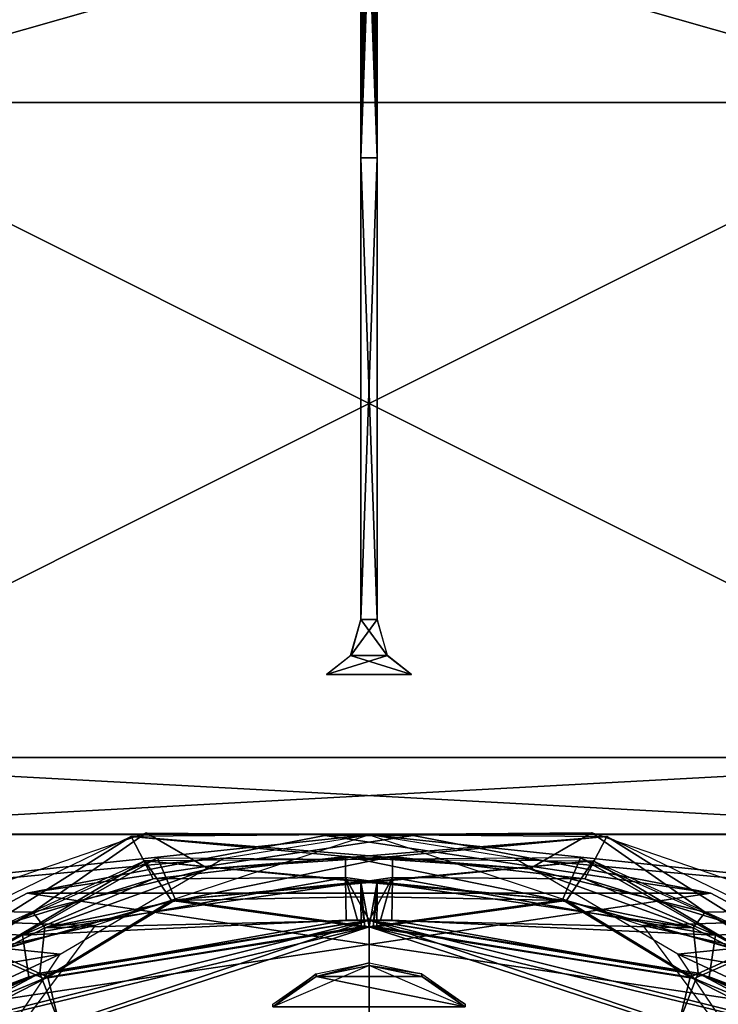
# Model space of a CAD drawing. Header units: millimetres. Extents: x -137 to 239, y -69 to 620.
# Tile 82 of 100: x -36 to 36, y 390 to 492. Entities that reach past the tile are written whole.
import ezdxf

# ---------------------------------------------------------------- set-up
doc = ezdxf.new("R2010")
doc.units = ezdxf.units.MM
doc.header["$LTSCALE"] = 65.185185
for name, color, linetype in [('105', 7, 'CONTINUOUS'), ('106', 7, 'CONTINUOUS'), ('112', 7, 'CONTINUOUS'), ('1235', 7, 'CONTINUOUS'), ('1242', 7, 'CONTINUOUS'), ('130', 7, 'CONTINUOUS'), ('131', 7, 'CONTINUOUS'), ('160', 7, 'CONTINUOUS'), ('161', 7, 'CONTINUOUS'), ('162', 7, 'CONTINUOUS'), ('174', 7, 'CONTINUOUS'), ('178', 7, 'CONTINUOUS'), ('179', 7, 'CONTINUOUS'), ('184', 7, 'CONTINUOUS'), ('200', 7, 'CONTINUOUS'), ('201', 7, 'CONTINUOUS'), ('230', 7, 'CONTINUOUS'), ('231', 7, 'CONTINUOUS'), ('232', 7, 'CONTINUOUS'), ('353', 7, 'CONTINUOUS'), ('357', 7, 'CONTINUOUS'), ('63', 7, 'CONTINUOUS'), ('666', 7, 'CONTINUOUS'), ('67', 7, 'CONTINUOUS'), ('68', 7, 'CONTINUOUS'), ('692', 7, 'CONTINUOUS'), ('72', 7, 'CONTINUOUS')]:
    doc.layers.add(name, color=color, linetype=linetype)

msp = doc.modelspace()

# ---------------------------------------------------------------- linework, layer by layer
at = {"layer": '105', "color": 7, "linetype": 'Continuous'}
for points in [[(0, 398.74, -199.33), (0, 304.78, -224.26), (-34.24, 393.22, -197.25), (0, 398.74, -199.33)], [(50.98, 386.01, -194.72), (65.32, 376.69, -191.76), (0, 398.74, -199.33), (50.98, 386.01, -194.72)], [(0, 398.74, -199.33), (65.32, 376.69, -191.76), (0, 304.78, -224.26), (0, 398.74, -199.33)], [(35.38, 392.83, -197.11), (50.98, 386.01, -194.72), (0, 398.74, -199.33), (35.38, 392.83, -197.11)], [(2.37, 398.72, -199.32), (35.38, 392.83, -197.11), (0, 398.74, -199.33), (2.37, 398.72, -199.32)], [(1.19, 398.74, -199.32), (2.37, 398.72, -199.32), (0, 398.74, -199.33), (1.19, 398.74, -199.32)], [(-34.24, 393.22, -197.25), (0, 304.78, -224.26), (-65.32, 376.69, -191.76), (-34.24, 393.22, -197.25)]]:
    msp.add_3dface(points, dxfattribs=at)
at = {"layer": '106', "color": 7, "linetype": 'Continuous'}
for points in [[(0, 398.02, -196.51), (-63.97, 377.15, -188.91), (0, 256.48, -228.65), (0, 398.02, -196.51)], [(-63.97, 377.15, -188.91), (0, 398.02, -196.51), (-49.49, 386.14, -191.98), (-63.97, 377.15, -188.91)], [(-49.49, 386.14, -191.98), (0, 398.02, -196.51), (-33.83, 392.66, -194.4), (-49.49, 386.14, -191.98)], [(0, 398.02, -196.51), (-0.83, 398.02, -196.51), (-33.83, 392.66, -194.4), (0, 398.02, -196.51)], [(0, 398.02, -196.51), (-0.42, 398.02, -196.51), (-0.83, 398.02, -196.51), (0, 398.02, -196.51)], [(33.43, 392.79, -194.45), (0, 398.02, -196.51), (0, 256.48, -228.65), (33.43, 392.79, -194.45)], [(63.97, 377.15, -188.91), (33.43, 392.79, -194.45), (0, 256.48, -228.65), (63.97, 377.15, -188.91)]]:
    msp.add_3dface(points, dxfattribs=at)
at = {"layer": '112', "color": 7, "linetype": 'Continuous'}
for points in [[(-46.61, 399.78, -137.5), (-23.17, 407.8, -137.5), (-34.99, 399.57, -189.45), (-46.61, 399.78, -137.5)], [(-34.99, 399.57, -189.45), (-23.17, 407.8, -137.5), (-16.71, 404.08, -190.89), (-34.99, 399.57, -189.45)], [(-23.17, 407.8, -137.5), (24.76, 407.44, -137.5), (-16.71, 404.08, -190.89), (-23.17, 407.8, -137.5)], [(-16.71, 404.08, -190.89), (24.76, 407.44, -137.5), (2.46, 405.35, -191.3), (-16.71, 404.08, -190.89)], [(2.46, 405.35, -191.3), (24.76, 407.44, -137.5), (22.47, 403.02, -190.55), (2.46, 405.35, -191.3)], [(22.47, 403.02, -190.55), (24.76, 407.44, -137.5), (40.74, 397.42, -188.78), (22.47, 403.02, -190.55)], [(24.76, 407.44, -137.5), (67.63, 386.63, -137.5), (40.74, 397.42, -188.78), (24.76, 407.44, -137.5)], [(-65.88, 382.9, -184.71), (-46.61, 399.78, -137.5), (-34.99, 399.57, -189.45), (-65.88, 382.9, -184.71)]]:
    msp.add_3dface(points, dxfattribs=at)
at = {"layer": '1235', "color": 7, "linetype": 'Continuous'}
for points in [[(-0.85, 525.3, -110.38), (-0.85, 478.07, -121.56), (-0.43, 525.27, -110.39), (-0.85, 525.3, -110.38)], [(0.43, 525.27, -110.39), (-0.85, 478.07, -121.56), (0.85, 525.3, -110.38), (0.43, 525.27, -110.39)], [(0.85, 525.3, -110.38), (-0.85, 478.07, -121.56), (0.85, 478.07, -121.56), (0.85, 525.3, -110.38)], [(-0.43, 525.27, -110.39), (-0.85, 478.07, -121.56), (0, 525.26, -110.39), (-0.43, 525.27, -110.39)], [(0, 525.26, -110.39), (-0.85, 478.07, -121.56), (0.43, 525.27, -110.39), (0, 525.26, -110.39)], [(-0.85, 478.07, -121.56), (-0.85, 430.03, -128.51), (0.85, 478.07, -121.56), (-0.85, 478.07, -121.56)], [(0.85, 478.07, -121.56), (-0.85, 430.03, -128.51), (0.85, 430.03, -128.51), (0.85, 478.07, -121.56)], [(-0.85, 430.03, -128.51), (-1.9, 426.28, -128.87), (0.85, 430.03, -128.51), (-0.85, 430.03, -128.51)], [(0.85, 430.03, -128.51), (-1.9, 426.28, -128.87), (1.92, 426.26, -128.87), (0.85, 430.03, -128.51)], [(-1.9, 426.28, -128.87), (-4.41, 424.29, -129.05), (1.92, 426.26, -128.87), (-1.9, 426.28, -128.87)], [(-4.41, 424.29, -129.05), (4.41, 424.29, -129.05), (1.92, 426.26, -128.87), (-4.41, 424.29, -129.05)]]:
    msp.add_3dface(points, dxfattribs=at)
at = {"layer": '1242', "color": 7, "linetype": 'Continuous'}
for points in [[(-0.43, 525.27, 110.39), (0.85, 478.07, 121.56), (-0.85, 525.3, 110.38), (-0.43, 525.27, 110.39)], [(-0.85, 525.3, 110.38), (0.85, 478.07, 121.56), (-0.85, 478.07, 121.56), (-0.85, 525.3, 110.38)], [(0, 525.26, 110.39), (0.85, 478.07, 121.56), (-0.43, 525.27, 110.39), (0, 525.26, 110.39)], [(0.43, 525.27, 110.39), (0.85, 478.07, 121.56), (0, 525.26, 110.39), (0.43, 525.27, 110.39)], [(0.85, 525.3, 110.38), (0.85, 478.07, 121.56), (0.43, 525.27, 110.39), (0.85, 525.3, 110.38)], [(0.85, 478.07, 121.56), (0.85, 430.03, 128.51), (-0.85, 478.07, 121.56), (0.85, 478.07, 121.56)], [(-0.85, 478.07, 121.56), (0.85, 430.03, 128.51), (-0.85, 430.03, 128.51), (-0.85, 478.07, 121.56)], [(-0.85, 430.03, 128.51), (1.9, 426.28, 128.87), (-1.92, 426.26, 128.87), (-0.85, 430.03, 128.51)], [(0.85, 430.03, 128.51), (1.9, 426.28, 128.87), (-0.85, 430.03, 128.51), (0.85, 430.03, 128.51)], [(4.41, 424.29, 129.05), (-4.41, 424.29, 129.05), (-1.92, 426.26, 128.87), (4.41, 424.29, 129.05)], [(1.9, 426.28, 128.87), (4.41, 424.29, 129.05), (-1.92, 426.26, 128.87), (1.9, 426.28, 128.87)]]:
    msp.add_3dface(points, dxfattribs=at)
at = {"layer": '130', "color": 7, "linetype": 'Continuous'}
for points in [[(2.46, 405.35, -191.3), (22.47, 403.02, -190.55), (2.45, 403.16, -196.24), (2.46, 405.35, -191.3)], [(2.37, 398.72, -199.32), (2.45, 403.16, -196.24), (36.05, 397.16, -193.92), (2.37, 398.72, -199.32)], [(2.45, 403.16, -196.24), (22.47, 403.02, -190.55), (36.05, 397.16, -193.92), (2.45, 403.16, -196.24)], [(22.47, 403.02, -190.55), (40.74, 397.42, -188.78), (36.05, 397.16, -193.92), (22.47, 403.02, -190.55)], [(35.38, 392.83, -197.11), (2.37, 398.72, -199.32), (36.05, 397.16, -193.92), (35.38, 392.83, -197.11)], [(35.38, 392.83, -197.11), (36.05, 397.16, -193.92), (65.72, 381.32, -188.46), (35.38, 392.83, -197.11)], [(40.74, 397.42, -188.78), (65.88, 382.9, -184.71), (36.05, 397.16, -193.92), (40.74, 397.42, -188.78)], [(36.05, 397.16, -193.92), (65.88, 382.9, -184.71), (65.72, 381.32, -188.46), (36.05, 397.16, -193.92)], [(50.98, 386.01, -194.72), (35.38, 392.83, -197.11), (65.72, 381.32, -188.46), (50.98, 386.01, -194.72)]]:
    msp.add_3dface(points, dxfattribs=at)
at = {"layer": '131', "color": 7, "linetype": 'Continuous'}
for points in [[(-16.71, 404.08, -190.89), (2.46, 405.35, -191.3), (-33.74, 397.93, -194.21), (-16.71, 404.08, -190.89)], [(2.46, 405.35, -191.3), (2.45, 403.16, -196.24), (-33.74, 397.93, -194.21), (2.46, 405.35, -191.3)], [(-34.99, 399.57, -189.45), (-16.71, 404.08, -190.89), (-33.74, 397.93, -194.21), (-34.99, 399.57, -189.45)], [(2.45, 403.16, -196.24), (0, 398.74, -199.33), (-33.74, 397.93, -194.21), (2.45, 403.16, -196.24)], [(1.19, 398.74, -199.32), (0, 398.74, -199.33), (2.45, 403.16, -196.24), (1.19, 398.74, -199.32)], [(2.37, 398.72, -199.32), (1.19, 398.74, -199.32), (2.45, 403.16, -196.24), (2.37, 398.72, -199.32)], [(-65.88, 382.9, -184.71), (-34.99, 399.57, -189.45), (-65.72, 381.32, -188.46), (-65.88, 382.9, -184.71)], [(-65.72, 381.32, -188.46), (-34.99, 399.57, -189.45), (-33.74, 397.93, -194.21), (-65.72, 381.32, -188.46)], [(0, 398.74, -199.33), (-34.24, 393.22, -197.25), (-33.74, 397.93, -194.21), (0, 398.74, -199.33)], [(-34.24, 393.22, -197.25), (-65.72, 381.32, -188.46), (-33.74, 397.93, -194.21), (-34.24, 393.22, -197.25)], [(-34.24, 393.22, -197.25), (-65.69, 381, -188.87), (-65.72, 381.32, -188.46), (-34.24, 393.22, -197.25)], [(-34.24, 393.22, -197.25), (-65.52, 379.2, -190.49), (-65.69, 381, -188.87), (-34.24, 393.22, -197.25)], [(-34.24, 393.22, -197.25), (-65.32, 376.69, -191.76), (-65.52, 379.2, -190.49), (-34.24, 393.22, -197.25)]]:
    msp.add_3dface(points, dxfattribs=at)
at = {"layer": '160', "color": 7, "linetype": 'Continuous'}
for points in [[(-64.37, 386.26, -140.5), (-39.69, 395.23, -188.19), (-23.33, 404.91, -140.5), (-64.37, 386.26, -140.5)], [(-39.69, 395.23, -188.19), (-20.55, 400.77, -190.11), (-23.33, 404.91, -140.5), (-39.69, 395.23, -188.19)], [(21.99, 405.2, -140.5), (-23.33, 404.91, -140.5), (20.15, 400.85, -190.14), (21.99, 405.2, -140.5)], [(-20.55, 400.77, -190.11), (-0.85, 402.73, -190.81), (-23.33, 404.91, -140.5), (-20.55, 400.77, -190.11)], [(-23.33, 404.91, -140.5), (-0.85, 402.73, -190.81), (20.15, 400.85, -190.14), (-23.33, 404.91, -140.5)], [(39.2, 395.42, -188.26), (21.99, 405.2, -140.5), (20.15, 400.85, -190.14), (39.2, 395.42, -188.26)], [(64.37, 386.26, -140.5), (21.99, 405.2, -140.5), (39.2, 395.42, -188.26), (64.37, 386.26, -140.5)]]:
    msp.add_3dface(points, dxfattribs=at)
at = {"layer": '161', "color": 7, "linetype": 'Continuous'}
for points in [[(20.15, 400.85, -190.14), (-0.85, 402.73, -190.81), (0, 398.02, -196.51), (20.15, 400.85, -190.14)], [(0, 398.02, -196.51), (-0.85, 402.73, -190.81), (-0.42, 398.02, -196.51), (0, 398.02, -196.51)], [(-0.42, 398.02, -196.51), (-0.85, 402.73, -190.81), (-0.85, 401.15, -194.35), (-0.42, 398.02, -196.51)], [(-0.83, 398.02, -196.51), (-0.42, 398.02, -196.51), (-0.85, 401.15, -194.35), (-0.83, 398.02, -196.51)], [(33.43, 392.79, -194.45), (20.15, 400.85, -190.14), (0, 398.02, -196.51), (33.43, 392.79, -194.45)], [(39.2, 395.42, -188.26), (20.15, 400.85, -190.14), (33.43, 392.79, -194.45), (39.2, 395.42, -188.26)], [(63.97, 377.15, -188.91), (39.2, 395.42, -188.26), (33.43, 392.79, -194.45), (63.97, 377.15, -188.91)]]:
    msp.add_3dface(points, dxfattribs=at)
at = {"layer": '162', "color": 7, "linetype": 'Continuous'}
for points in [[(-0.85, 402.73, -190.81), (-20.55, 400.77, -190.11), (-0.85, 401.15, -194.35), (-0.85, 402.73, -190.81)], [(-20.55, 400.77, -190.11), (-39.69, 395.23, -188.19), (-33.83, 392.66, -194.4), (-20.55, 400.77, -190.11)], [(-0.83, 398.02, -196.51), (-20.55, 400.77, -190.11), (-33.83, 392.66, -194.4), (-0.83, 398.02, -196.51)], [(-20.55, 400.77, -190.11), (-0.83, 398.02, -196.51), (-0.85, 401.15, -194.35), (-20.55, 400.77, -190.11)], [(-39.69, 395.23, -188.19), (-49.49, 386.14, -191.98), (-33.83, 392.66, -194.4), (-39.69, 395.23, -188.19)]]:
    msp.add_3dface(points, dxfattribs=at)
at = {"layer": '174', "linetype": 'Continuous'}
msp.add_3dface([(0, 394, -192.46), (-10, 389.7, -193.7), (10, 389.7, -193.7), (0, 394, -192.46)], dxfattribs=at)
at = {"layer": '178', "color": 7, "linetype": 'Continuous'}
for points in [[(-50.98, 386.01, 194.72), (-65.32, 376.69, 191.76), (0, 398.74, 199.33), (-50.98, 386.01, 194.72)], [(0, 398.74, 199.33), (-65.32, 376.69, 191.76), (0, 304.78, 224.26), (0, 398.74, 199.33)], [(-35.38, 392.83, 197.11), (-50.98, 386.01, 194.72), (0, 398.74, 199.33), (-35.38, 392.83, 197.11)], [(-2.37, 398.72, 199.32), (-35.38, 392.83, 197.11), (0, 398.74, 199.33), (-2.37, 398.72, 199.32)], [(-1.19, 398.74, 199.32), (-2.37, 398.72, 199.32), (0, 398.74, 199.33), (-1.19, 398.74, 199.32)], [(0, 398.74, 199.33), (0, 304.78, 224.26), (34.24, 393.22, 197.25), (0, 398.74, 199.33)], [(34.24, 393.22, 197.25), (0, 304.78, 224.26), (65.32, 376.69, 191.76), (34.24, 393.22, 197.25)]]:
    msp.add_3dface(points, dxfattribs=at)
at = {"layer": '179', "color": 7, "linetype": 'Continuous'}
for points in [[(-33.43, 392.79, 194.45), (0, 398.02, 196.51), (0, 256.48, 228.65), (-33.43, 392.79, 194.45)], [(0, 398.02, 196.51), (63.97, 377.15, 188.91), (0, 256.48, 228.65), (0, 398.02, 196.51)], [(63.97, 377.15, 188.91), (0, 398.02, 196.51), (49.49, 386.14, 191.98), (63.97, 377.15, 188.91)], [(0, 398.02, 196.51), (0.42, 398.02, 196.51), (0.83, 398.02, 196.51), (0, 398.02, 196.51)], [(0, 398.02, 196.51), (0.83, 398.02, 196.51), (33.83, 392.66, 194.4), (0, 398.02, 196.51)], [(49.49, 386.14, 191.98), (0, 398.02, 196.51), (33.83, 392.66, 194.4), (49.49, 386.14, 191.98)], [(-63.97, 377.15, 188.91), (-33.43, 392.79, 194.45), (0, 256.48, 228.65), (-63.97, 377.15, 188.91)]]:
    msp.add_3dface(points, dxfattribs=at)
at = {"layer": '184', "color": 7, "linetype": 'Continuous'}
for points in [[(-24.76, 407.44, 137.5), (-67.63, 386.63, 137.5), (-40.74, 397.42, 188.78), (-24.76, 407.44, 137.5)], [(-22.47, 403.02, 190.55), (-24.76, 407.44, 137.5), (-40.74, 397.42, 188.78), (-22.47, 403.02, 190.55)], [(23.17, 407.8, 137.5), (-24.76, 407.44, 137.5), (16.71, 404.08, 190.89), (23.17, 407.8, 137.5)], [(16.71, 404.08, 190.89), (-24.76, 407.44, 137.5), (-2.46, 405.35, 191.3), (16.71, 404.08, 190.89)], [(-2.46, 405.35, 191.3), (-24.76, 407.44, 137.5), (-22.47, 403.02, 190.55), (-2.46, 405.35, 191.3)], [(34.99, 399.57, 189.45), (23.17, 407.8, 137.5), (16.71, 404.08, 190.89), (34.99, 399.57, 189.45)], [(46.61, 399.78, 137.5), (23.17, 407.8, 137.5), (34.99, 399.57, 189.45), (46.61, 399.78, 137.5)], [(65.88, 382.9, 184.71), (46.61, 399.78, 137.5), (34.99, 399.57, 189.45), (65.88, 382.9, 184.71)]]:
    msp.add_3dface(points, dxfattribs=at)
at = {"layer": '200', "color": 7, "linetype": 'Continuous'}
for points in [[(-2.46, 405.35, 191.3), (-22.47, 403.02, 190.55), (-2.45, 403.16, 196.24), (-2.46, 405.35, 191.3)], [(-22.47, 403.02, 190.55), (-40.74, 397.42, 188.78), (-36.05, 397.16, 193.92), (-22.47, 403.02, 190.55)], [(-2.37, 398.72, 199.32), (-2.45, 403.16, 196.24), (-36.05, 397.16, 193.92), (-2.37, 398.72, 199.32)], [(-2.45, 403.16, 196.24), (-22.47, 403.02, 190.55), (-36.05, 397.16, 193.92), (-2.45, 403.16, 196.24)], [(-35.38, 392.83, 197.11), (-2.37, 398.72, 199.32), (-36.05, 397.16, 193.92), (-35.38, 392.83, 197.11)], [(-40.74, 397.42, 188.78), (-65.88, 382.9, 184.71), (-36.05, 397.16, 193.92), (-40.74, 397.42, 188.78)], [(-36.05, 397.16, 193.92), (-65.88, 382.9, 184.71), (-65.72, 381.32, 188.46), (-36.05, 397.16, 193.92)], [(-35.38, 392.83, 197.11), (-36.05, 397.16, 193.92), (-65.72, 381.32, 188.46), (-35.38, 392.83, 197.11)], [(-50.98, 386.01, 194.72), (-35.38, 392.83, 197.11), (-65.72, 381.32, 188.46), (-50.98, 386.01, 194.72)]]:
    msp.add_3dface(points, dxfattribs=at)
at = {"layer": '201', "color": 7, "linetype": 'Continuous'}
for points in [[(16.71, 404.08, 190.89), (-2.46, 405.35, 191.3), (33.74, 397.93, 194.21), (16.71, 404.08, 190.89)], [(-2.46, 405.35, 191.3), (-2.45, 403.16, 196.24), (33.74, 397.93, 194.21), (-2.46, 405.35, 191.3)], [(34.99, 399.57, 189.45), (16.71, 404.08, 190.89), (33.74, 397.93, 194.21), (34.99, 399.57, 189.45)], [(-2.37, 398.72, 199.32), (-1.19, 398.74, 199.32), (-2.45, 403.16, 196.24), (-2.37, 398.72, 199.32)], [(-1.19, 398.74, 199.32), (0, 398.74, 199.33), (-2.45, 403.16, 196.24), (-1.19, 398.74, 199.32)], [(-2.45, 403.16, 196.24), (0, 398.74, 199.33), (33.74, 397.93, 194.21), (-2.45, 403.16, 196.24)], [(0, 398.74, 199.33), (34.24, 393.22, 197.25), (33.74, 397.93, 194.21), (0, 398.74, 199.33)], [(65.72, 381.32, 188.46), (34.99, 399.57, 189.45), (33.74, 397.93, 194.21), (65.72, 381.32, 188.46)], [(65.88, 382.9, 184.71), (34.99, 399.57, 189.45), (65.72, 381.32, 188.46), (65.88, 382.9, 184.71)], [(34.24, 393.22, 197.25), (65.72, 381.32, 188.46), (33.74, 397.93, 194.21), (34.24, 393.22, 197.25)], [(34.24, 393.22, 197.25), (65.32, 376.69, 191.76), (65.52, 379.2, 190.49), (34.24, 393.22, 197.25)], [(34.24, 393.22, 197.25), (65.52, 379.2, 190.49), (65.69, 381, 188.87), (34.24, 393.22, 197.25)], [(34.24, 393.22, 197.25), (65.69, 381, 188.87), (65.72, 381.32, 188.46), (34.24, 393.22, 197.25)]]:
    msp.add_3dface(points, dxfattribs=at)
at = {"layer": '230', "color": 7, "linetype": 'Continuous'}
for points in [[(-64.37, 386.26, 140.5), (-21.99, 405.2, 140.5), (-39.2, 395.42, 188.26), (-64.37, 386.26, 140.5)], [(-39.2, 395.42, 188.26), (-21.99, 405.2, 140.5), (-20.15, 400.85, 190.14), (-39.2, 395.42, 188.26)], [(-21.99, 405.2, 140.5), (23.33, 404.91, 140.5), (-20.15, 400.85, 190.14), (-21.99, 405.2, 140.5)], [(23.33, 404.91, 140.5), (0.85, 402.73, 190.81), (-20.15, 400.85, 190.14), (23.33, 404.91, 140.5)], [(20.55, 400.77, 190.11), (0.85, 402.73, 190.81), (23.33, 404.91, 140.5), (20.55, 400.77, 190.11)], [(39.69, 395.23, 188.19), (20.55, 400.77, 190.11), (23.33, 404.91, 140.5), (39.69, 395.23, 188.19)], [(64.37, 386.26, 140.5), (39.69, 395.23, 188.19), (23.33, 404.91, 140.5), (64.37, 386.26, 140.5)]]:
    msp.add_3dface(points, dxfattribs=at)
at = {"layer": '231', "color": 7, "linetype": 'Continuous'}
for points in [[(-20.15, 400.85, 190.14), (0.85, 402.73, 190.81), (0, 398.02, 196.51), (-20.15, 400.85, 190.14)], [(0, 398.02, 196.51), (0.85, 402.73, 190.81), (0.42, 398.02, 196.51), (0, 398.02, 196.51)], [(0.42, 398.02, 196.51), (0.85, 402.73, 190.81), (0.85, 401.15, 194.35), (0.42, 398.02, 196.51)], [(-39.2, 395.42, 188.26), (-20.15, 400.85, 190.14), (-33.43, 392.79, 194.45), (-39.2, 395.42, 188.26)], [(-33.43, 392.79, 194.45), (-20.15, 400.85, 190.14), (0, 398.02, 196.51), (-33.43, 392.79, 194.45)], [(0.83, 398.02, 196.51), (0.42, 398.02, 196.51), (0.85, 401.15, 194.35), (0.83, 398.02, 196.51)], [(-63.97, 377.15, 188.91), (-39.2, 395.42, 188.26), (-33.43, 392.79, 194.45), (-63.97, 377.15, 188.91)]]:
    msp.add_3dface(points, dxfattribs=at)
at = {"layer": '232', "color": 7, "linetype": 'Continuous'}
for points in [[(0.85, 402.73, 190.81), (20.55, 400.77, 190.11), (0.85, 401.15, 194.35), (0.85, 402.73, 190.81)], [(20.55, 400.77, 190.11), (0.83, 398.02, 196.51), (0.85, 401.15, 194.35), (20.55, 400.77, 190.11)], [(0.83, 398.02, 196.51), (20.55, 400.77, 190.11), (33.83, 392.66, 194.4), (0.83, 398.02, 196.51)], [(20.55, 400.77, 190.11), (39.69, 395.23, 188.19), (33.83, 392.66, 194.4), (20.55, 400.77, 190.11)], [(39.69, 395.23, 188.19), (49.49, 386.14, 191.98), (33.83, 392.66, 194.4), (39.69, 395.23, 188.19)]]:
    msp.add_3dface(points, dxfattribs=at)
at = {"layer": '353', "linetype": 'Continuous'}
for points in [[(0, 394, 192.46), (5.48, 392.87, 192.78), (-5.48, 392.87, 192.78), (0, 394, 192.46)], [(-5.48, 392.87, 192.78), (10, 389.7, 193.69), (-10, 389.7, 193.69), (-5.48, 392.87, 192.78)], [(5.48, 392.87, 192.78), (10, 389.7, 193.69), (-5.48, 392.87, 192.78), (5.48, 392.87, 192.78)]]:
    msp.add_3dface(points, dxfattribs=at)
at = {"layer": '357', "linetype": 'Continuous'}
for points in [[(0, 394, 192.46), (-5.48, 392.87, 192.78), (0, 394.28, 193.42), (0, 394, 192.46)], [(0, 394.28, 193.42), (-5.48, 392.87, 192.78), (-5.48, 393.15, 193.74), (0, 394.28, 193.42)], [(5.48, 393.15, 193.74), (0, 394, 192.46), (0, 394.28, 193.42), (5.48, 393.15, 193.74)], [(5.48, 392.87, 192.78), (0, 394, 192.46), (5.48, 393.15, 193.74), (5.48, 392.87, 192.78)], [(-5.48, 392.87, 192.78), (-10, 389.7, 193.69), (-5.48, 393.15, 193.74), (-5.48, 392.87, 192.78)], [(-5.48, 393.15, 193.74), (-10, 389.7, 193.69), (-10, 389.98, 194.65), (-5.48, 393.15, 193.74)], [(10, 389.98, 194.65), (5.48, 392.87, 192.78), (5.48, 393.15, 193.74), (10, 389.98, 194.65)], [(10, 389.7, 193.69), (5.48, 392.87, 192.78), (10, 389.98, 194.65), (10, 389.7, 193.69)]]:
    msp.add_3dface(points, dxfattribs=at)
at = {"layer": '63', "color": 7, "linetype": 'Continuous'}
for points in [[(-4.59, 407.55, 140), (-35.55, 401.53, 140), (4.59, 407.55, 140), (-4.59, 407.55, 140)], [(4.59, 407.55, 140), (-35.55, 401.53, 140), (35.55, 401.53, 140), (4.59, 407.55, 140)], [(-35.55, 401.53, 140), (-63.38, 386.69, 140), (35.55, 401.53, 140), (-35.55, 401.53, 140)], [(35.55, 401.53, 140), (-63.38, 386.69, 140), (63.38, 386.69, 140), (35.55, 401.53, 140)]]:
    msp.add_3dface(points, dxfattribs=at)
at = {"layer": '666', "color": 7, "linetype": 'Continuous'}
for points in [[(-62.59, 483.81, -123.29), (-55.38, 517.4, -115.46), (62.59, 483.81, -123.29), (-62.59, 483.81, -123.29)], [(62.59, 483.81, -123.29), (-55.38, 517.4, -115.46), (55.38, 517.4, -115.46), (62.59, 483.81, -123.29)], [(-73.57, 415.66, -132.55), (-62.59, 483.81, -123.29), (73.57, 415.66, -132.55), (-73.57, 415.66, -132.55)], [(73.57, 415.66, -132.55), (-62.59, 483.81, -123.29), (62.59, 483.81, -123.29), (73.57, 415.66, -132.55)], [(-74.5, 407.66, -133.08), (-73.57, 415.66, -132.55), (74.5, 407.66, -133.08), (-74.5, 407.66, -133.08)], [(74.5, 407.66, -133.08), (-73.57, 415.66, -132.55), (73.57, 415.66, -132.55), (74.5, 407.66, -133.08)], [(-75.26, 399.66, -133.48), (-74.5, 407.66, -133.08), (0, 407.6, -133.08), (-75.26, 399.66, -133.48)], [(-28.49, 398.18, -133.54), (-75.26, 399.66, -133.48), (0, 407.6, -133.08), (-28.49, 398.18, -133.54)], [(0, 407.6, -133.08), (-74.5, 407.66, -133.08), (74.5, 407.66, -133.08), (0, 407.6, -133.08)], [(75.26, 399.66, -133.48), (0, 407.6, -133.08), (74.5, 407.66, -133.08), (75.26, 399.66, -133.48)], [(15.09, 405.17, -133.22), (0, 407.6, -133.08), (75.26, 399.66, -133.48), (15.09, 405.17, -133.22)], [(32.15, 395.2, -133.66), (15.09, 405.17, -133.22), (75.26, 399.66, -133.48), (32.15, 395.2, -133.66)], [(-74.86, 387.79, -133.87), (-75.26, 399.66, -133.48), (-28.49, 398.18, -133.54), (-74.86, 387.79, -133.87)], [(74.86, 387.79, -133.87), (32.15, 395.2, -133.66), (75.26, 399.66, -133.48), (74.86, 387.79, -133.87)], [(-45.02, 375.86, -134), (-74.86, 387.79, -133.87), (-28.49, 398.18, -133.54), (-45.02, 375.86, -134)], [(45.02, 375.86, -134), (32.15, 395.2, -133.66), (73.27, 376.01, -134), (45.02, 375.86, -134)], [(73.27, 376.01, -134), (32.15, 395.2, -133.66), (74.86, 387.79, -133.87), (73.27, 376.01, -134)]]:
    msp.add_3dface(points, dxfattribs=at)
at = {"layer": '67', "color": 7, "linetype": 'Continuous'}
for points in [[(-4.59, 407.55, -140), (35.55, 401.53, -140), (-35.55, 401.53, -140), (-4.59, 407.55, -140)], [(4.59, 407.55, -140), (35.55, 401.53, -140), (-4.59, 407.55, -140), (4.59, 407.55, -140)], [(-35.55, 401.53, -140), (63.38, 386.69, -140), (-63.38, 386.69, -140), (-35.55, 401.53, -140)], [(35.55, 401.53, -140), (63.38, 386.69, -140), (-35.55, 401.53, -140), (35.55, 401.53, -140)]]:
    msp.add_3dface(points, dxfattribs=at)
at = {"layer": '68', "color": 7, "linetype": 'Continuous'}
for points in [[(-4.59, 407.55, -137.5), (-35.55, 401.53, -137.5), (4.59, 407.55, -137.5), (-4.59, 407.55, -137.5)], [(4.59, 407.55, -137.5), (-35.55, 401.53, -137.5), (35.55, 401.53, -137.5), (4.59, 407.55, -137.5)], [(-35.55, 401.53, -137.5), (-63.38, 386.69, -137.5), (35.55, 401.53, -137.5), (-35.55, 401.53, -137.5)], [(35.55, 401.53, -137.5), (-63.38, 386.69, -137.5), (63.38, 386.69, -137.5), (35.55, 401.53, -137.5)]]:
    msp.add_3dface(points, dxfattribs=at)
at = {"layer": '692', "color": 7, "linetype": 'Continuous'}
for points in [[(62.59, 483.81, 123.29), (55.38, 517.4, 115.46), (-62.59, 483.81, 123.29), (62.59, 483.81, 123.29)], [(-62.59, 483.81, 123.29), (55.38, 517.4, 115.46), (-55.38, 517.4, 115.46), (-62.59, 483.81, 123.29)], [(73.57, 415.66, 132.55), (62.59, 483.81, 123.29), (-73.57, 415.66, 132.55), (73.57, 415.66, 132.55)], [(-73.57, 415.66, 132.55), (62.59, 483.81, 123.29), (-62.59, 483.81, 123.29), (-73.57, 415.66, 132.55)], [(74.5, 407.66, 133.08), (73.57, 415.66, 132.55), (-74.5, 407.66, 133.08), (74.5, 407.66, 133.08)], [(-74.5, 407.66, 133.08), (73.57, 415.66, 132.55), (-73.57, 415.66, 132.55), (-74.5, 407.66, 133.08)], [(-75.26, 399.66, 133.48), (0, 407.6, 133.08), (-74.5, 407.66, 133.08), (-75.26, 399.66, 133.48)], [(-15.09, 405.17, 133.22), (0, 407.6, 133.08), (-75.26, 399.66, 133.48), (-15.09, 405.17, 133.22)], [(0, 407.6, 133.08), (74.5, 407.66, 133.08), (-74.5, 407.66, 133.08), (0, 407.6, 133.08)], [(75.26, 399.66, 133.48), (74.5, 407.66, 133.08), (0, 407.6, 133.08), (75.26, 399.66, 133.48)], [(28.49, 398.18, 133.54), (75.26, 399.66, 133.48), (0, 407.6, 133.08), (28.49, 398.18, 133.54)], [(-32.15, 395.2, 133.66), (-15.09, 405.17, 133.22), (-75.26, 399.66, 133.48), (-32.15, 395.2, 133.66)], [(-74.86, 387.79, 133.87), (-32.15, 395.2, 133.66), (-75.26, 399.66, 133.48), (-74.86, 387.79, 133.87)], [(74.86, 387.79, 133.87), (75.26, 399.66, 133.48), (28.49, 398.18, 133.54), (74.86, 387.79, 133.87)], [(45.02, 375.86, 134), (74.86, 387.79, 133.87), (28.49, 398.18, 133.54), (45.02, 375.86, 134)], [(-73.27, 376.01, 134), (-32.15, 395.2, 133.66), (-74.86, 387.79, 133.87), (-73.27, 376.01, 134)], [(-45.02, 375.86, 134), (-32.15, 395.2, 133.66), (-73.27, 376.01, 134), (-45.02, 375.86, 134)]]:
    msp.add_3dface(points, dxfattribs=at)
at = {"layer": '72', "color": 7, "linetype": 'Continuous'}
for points in [[(-4.59, 407.55, 137.5), (35.55, 401.53, 137.5), (-35.55, 401.53, 137.5), (-4.59, 407.55, 137.5)], [(4.59, 407.55, 137.5), (35.55, 401.53, 137.5), (-4.59, 407.55, 137.5), (4.59, 407.55, 137.5)], [(-35.55, 401.53, 137.5), (63.38, 386.69, 137.5), (-63.38, 386.69, 137.5), (-35.55, 401.53, 137.5)], [(35.55, 401.53, 137.5), (63.38, 386.69, 137.5), (-35.55, 401.53, 137.5), (35.55, 401.53, 137.5)]]:
    msp.add_3dface(points, dxfattribs=at)

doc.saveas('drawing.dxf')
